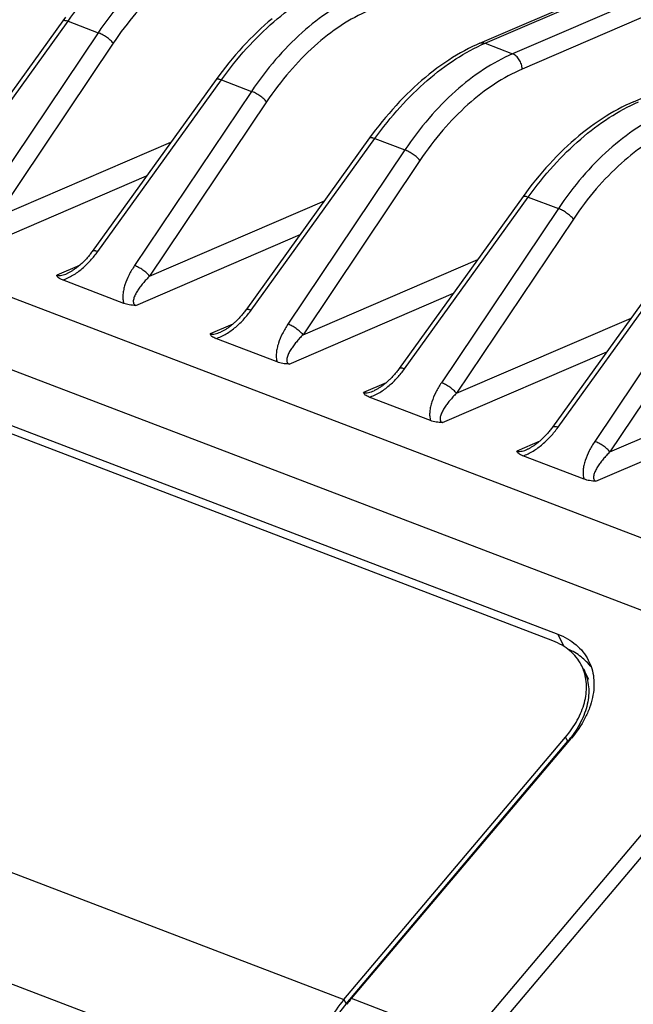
# Model space of a CAD drawing. Header units: millimetres. Extents: x 37 to 570, y 22 to 398.
# Tile 12 of 52: x 120 to 131, y 185 to 203. Entities that reach past the tile are written whole.
import ezdxf

# ---------------------------------------------------------------- set-up
doc = ezdxf.new("R2010")
doc.units = ezdxf.units.MM
doc.header["$LTSCALE"] = 32.67
doc.layers.add('00_COMPONENTS', color=7, linetype='CONTINUOUS')

msp = doc.modelspace()

# ---------------------------------------------------------------- linework, layer by layer
at = {"layer": '00_COMPONENTS', "color": 7}
for p, q in [((128.537, 202.773), (163.047, 217.632)), ((131.446, 201.662), (165.956, 216.521)), ((104.052, 201.487), (130.012, 191.573)), ((129.922, 191.445), (103.961, 201.359)), ((121.785, 197.843), (120.622, 198.287)), ((124.694, 196.732), (123.531, 197.176)), ((127.602, 195.621), (126.44, 196.065)), ((130.511, 194.511), (129.349, 194.954)), ((130.602, 190.714), (130.458, 190.991)), ((125.959, 184.648), (130.162, 189.623)), ((126.001, 184.567), (130.205, 189.542)), ((126.101, 184.665), (130.273, 189.603))]:
    msp.add_line(p, q, dxfattribs=at)
at = {"layer": '00_COMPONENTS', "color": 4}
for p, q in [((128.635, 202.772), (163.146, 217.631)), ((163.667, 217.432), (129.157, 202.572)), ((163.849, 217.142), (129.339, 202.282)), ((135.495, 191.906), (102.277, 204.592)), ((134.314, 190.984), (101.096, 203.669)), ((118.382, 199.936), (120.727, 203.19)), ((120.727, 203.19), (121.297, 202.972)), ((121.297, 202.972), (119.08, 199.67)), ((121.582, 202.773), (119.365, 199.471)), ((128.635, 202.772), (129.157, 202.572)), ((121.291, 198.825), (123.636, 202.079)), ((123.636, 202.079), (124.206, 201.861)), ((124.206, 201.861), (121.989, 198.559)), ((124.491, 201.662), (122.274, 198.36)), ((119.365, 199.471), (122.679, 200.897)), ((124.2, 197.715), (126.545, 200.968)), ((126.545, 200.968), (127.115, 200.751)), ((127.115, 200.751), (124.898, 197.448)), ((127.4, 200.551), (125.183, 197.249)), ((119.101, 198.915), (122.217, 200.257)), ((122.274, 198.36), (125.588, 199.786)), ((127.109, 196.604), (129.453, 199.857)), ((129.453, 199.857), (130.024, 199.64)), ((130.024, 199.64), (127.806, 196.337)), ((130.309, 199.44), (128.092, 196.138)), ((122.01, 197.804), (125.126, 199.146)), ((125.183, 197.249), (128.497, 198.676)), ((130.018, 195.493), (132.362, 198.747)), ((120.943, 198.561), (120.513, 198.376)), ((132.932, 198.529), (130.715, 195.226)), ((133.218, 198.33), (131.001, 195.027)), ((124.918, 196.693), (128.035, 198.035)), ((123.852, 197.45), (123.421, 197.265)), ((128.092, 196.138), (131.405, 197.565)), ((127.827, 195.582), (130.944, 196.924)), ((126.761, 196.339), (126.33, 196.154)), ((131.001, 195.027), (134.065, 196.347)), ((130.736, 194.471), (133.852, 195.813)), ((97.308, 195.59), (125.959, 184.648)), ((129.67, 195.229), (129.239, 195.043)), ((96.627, 193.74), (125.279, 182.798)), ((130.134, 191.338), (130.012, 191.573)), ((128.32, 183.889), (134.303, 190.97)), ((128.547, 183.733), (134.529, 190.814)), ((130.211, 189.53), (130.162, 189.623)), ((125.959, 184.648), (126.001, 184.567)), ((128.274, 183.835), (126.101, 184.665))]:
    msp.add_line(p, q, dxfattribs=at)
at = {"layer": '00_COMPONENTS', "color": 7}
for points in [[(120.679, 203.269), (120.628, 203.198)], [(124.596, 203.237), (124.524, 203.176), (124.452, 203.114), (124.382, 203.05), (124.312, 202.984), (124.242, 202.916), (124.173, 202.847), (124.105, 202.776), (124.038, 202.704), (123.971, 202.63), (123.905, 202.555), (123.84, 202.478), (123.776, 202.4), (123.712, 202.321), (123.65, 202.24), (123.588, 202.158), (123.537, 202.087)], [(120.628, 203.198), (118.278, 199.938)], [(128.537, 202.773), (128.472, 202.744), (128.396, 202.708), (128.32, 202.671), (128.245, 202.631), (128.169, 202.589), (128.094, 202.546), (128.019, 202.5), (127.945, 202.452), (127.87, 202.403), (127.796, 202.351), (127.723, 202.298), (127.649, 202.242), (127.577, 202.185), (127.504, 202.126), (127.432, 202.065), (127.361, 202.003), (127.29, 201.939), (127.22, 201.873), (127.151, 201.805), (127.082, 201.736), (127.014, 201.666), (126.946, 201.593), (126.88, 201.519), (126.814, 201.444), (126.749, 201.368), (126.684, 201.289), (126.621, 201.21), (126.559, 201.129), (126.497, 201.047), (126.445, 200.977)], [(123.537, 202.087), (121.187, 198.827), (121.175, 198.81), (121.162, 198.794), (121.15, 198.778), (121.138, 198.763), (121.125, 198.747), (121.113, 198.732), (121.1, 198.718), (121.087, 198.703), (121.075, 198.689), (121.062, 198.676), (121.049, 198.662), (121.037, 198.649), (121.024, 198.636), (121.011, 198.624), (120.999, 198.611), (120.986, 198.599), (120.973, 198.588), (120.961, 198.576), (120.948, 198.565), (120.935, 198.554), (120.922, 198.544), (120.91, 198.533), (120.897, 198.523), (120.884, 198.513), (120.872, 198.504), (120.859, 198.495), (120.846, 198.486), (120.834, 198.477), (120.821, 198.469), (120.809, 198.461), (120.796, 198.453), (120.784, 198.446), (120.772, 198.439), (120.76, 198.432), (120.748, 198.426), (120.736, 198.42), (120.724, 198.415), (120.712, 198.409), (120.711, 198.409)], [(131.446, 201.662), (131.38, 201.633), (131.305, 201.597), (131.229, 201.56), (131.154, 201.52), (131.078, 201.479), (131.003, 201.435), (130.928, 201.389), (130.854, 201.341), (130.779, 201.292), (130.705, 201.24), (130.632, 201.187), (130.558, 201.131), (130.485, 201.074), (130.413, 201.015), (130.341, 200.955), (130.27, 200.892), (130.199, 200.828), (130.129, 200.762), (130.06, 200.695), (129.991, 200.625), (129.923, 200.555), (129.855, 200.482), (129.789, 200.409), (129.723, 200.333), (129.658, 200.257), (129.593, 200.179), (129.53, 200.099), (129.467, 200.018), (129.406, 199.936), (129.354, 199.866)], [(126.445, 200.977), (124.096, 197.716), (124.084, 197.7), (124.071, 197.683), (124.059, 197.667), (124.046, 197.652), (124.034, 197.636), (124.021, 197.621), (124.009, 197.607), (123.996, 197.592), (123.984, 197.578), (123.971, 197.565), (123.958, 197.551), (123.946, 197.538), (123.933, 197.525), (123.92, 197.513), (123.907, 197.5), (123.895, 197.488), (123.882, 197.477), (123.869, 197.465), (123.857, 197.454), (123.844, 197.443), (123.831, 197.433), (123.818, 197.422), (123.806, 197.412), (123.793, 197.403), (123.78, 197.393), (123.768, 197.384), (123.755, 197.375), (123.743, 197.367), (123.73, 197.358), (123.718, 197.35), (123.705, 197.343), (123.693, 197.335), (123.681, 197.328), (123.668, 197.322), (123.656, 197.315), (123.644, 197.309), (123.633, 197.304), (123.621, 197.299), (123.62, 197.298)], [(129.354, 199.866), (127.005, 196.605), (126.992, 196.589), (126.98, 196.572), (126.968, 196.557), (126.955, 196.541), (126.943, 196.526), (126.93, 196.511), (126.918, 196.496), (126.905, 196.482), (126.892, 196.468), (126.88, 196.454), (126.867, 196.44), (126.854, 196.427), (126.842, 196.414), (126.829, 196.402), (126.816, 196.39), (126.804, 196.378), (126.791, 196.366), (126.778, 196.355), (126.765, 196.343), (126.753, 196.332), (126.74, 196.322), (126.727, 196.312), (126.715, 196.302), (126.702, 196.292), (126.689, 196.282), (126.677, 196.273), (126.664, 196.264), (126.651, 196.256), (126.639, 196.247), (126.626, 196.239), (126.614, 196.232), (126.602, 196.224), (126.589, 196.217), (126.577, 196.211), (126.565, 196.204), (126.553, 196.198), (126.541, 196.193), (126.53, 196.188), (126.529, 196.187)], [(132.263, 198.755), (129.913, 195.495), (129.901, 195.478), (129.889, 195.462), (129.876, 195.446), (129.864, 195.43), (129.852, 195.415), (129.839, 195.4), (129.826, 195.385), (129.814, 195.371), (129.801, 195.357), (129.789, 195.343), (129.776, 195.33), (129.763, 195.316), (129.75, 195.304), (129.738, 195.291), (129.725, 195.279), (129.712, 195.267), (129.7, 195.255), (129.687, 195.244), (129.674, 195.233), (129.661, 195.222), (129.649, 195.211), (129.636, 195.201), (129.623, 195.191), (129.611, 195.181), (129.598, 195.171), (129.585, 195.162), (129.573, 195.153), (129.56, 195.145), (129.548, 195.137), (129.535, 195.129), (129.523, 195.121), (129.51, 195.114), (129.498, 195.107), (129.486, 195.1), (129.474, 195.094), (129.462, 195.088), (129.45, 195.082), (129.439, 195.077), (129.437, 195.076)]]:
    msp.add_lwpolyline(points, dxfattribs=at)
for centre, radius, start, end in [((129.696, 190.595), 0.859, 21.3864, 27.4817), ((129.691, 190.593), 0.864, 20.3389, 21.3885), ((128.601, 190.898), 2.1, 319.7965, 322.2592), ((128.104, 182.974), 2.622, 139.8337, 142.8735)]:
    msp.add_arc(centre, radius, start, end, dxfattribs=at)
at = {"layer": '00_COMPONENTS', "color": 4}
for points, knots in [([(120.727, 203.19), (120.875, 203.396), (121.186, 203.783), (121.7, 204.291), (122.241, 204.701), (122.625, 204.91), (122.818, 204.993)], [0, 0, 0, 0, 0.272756, 0.531989, 0.774905, 1, 1, 1, 1]), ([(123.339, 204.794), (123.148, 204.712), (122.766, 204.502), (122.234, 204.088), (121.734, 203.573), (121.438, 203.181), (121.297, 202.972)], [0, 0, 0, 0, 0.225984, 0.468814, 0.727575, 1, 1, 1, 1]), ([(123.521, 204.504), (123.339, 204.426), (122.977, 204.227), (122.471, 203.833), (121.997, 203.344), (121.716, 202.971), (121.582, 202.773)], [0, 0, 0, 0, 0.226008, 0.468836, 0.727585, 1, 1, 1, 1]), ([(123.636, 202.079), (123.784, 202.285), (124.094, 202.672), (124.609, 203.18), (125.15, 203.59), (125.534, 203.8), (125.727, 203.882)], [0, 0, 0, 0, 0.272756, 0.531989, 0.774905, 1, 1, 1, 1]), ([(126.248, 203.683), (126.056, 203.601), (125.675, 203.391), (125.143, 202.977), (124.643, 202.463), (124.346, 202.07), (124.206, 201.861)], [0, 0, 0, 0, 0.225984, 0.468814, 0.727575, 1, 1, 1, 1]), ([(126.43, 203.393), (126.248, 203.315), (125.885, 203.116), (125.38, 202.722), (124.906, 202.233), (124.624, 201.861), (124.491, 201.662)], [0, 0, 0, 0, 0.226008, 0.468836, 0.727585, 1, 1, 1, 1]), ([(120.628, 203.198), (120.635, 203.208), (120.656, 203.209), (120.677, 203.206), (120.699, 203.201), (120.715, 203.195), (120.727, 203.19)], [0, 0, 0, 0, 0.34807, 0.482206, 0.636147, 1, 1, 1, 1]), ([(121.582, 202.773), (121.566, 202.794), (121.526, 202.835), (121.456, 202.89), (121.378, 202.937), (121.324, 202.963), (121.297, 202.972)], [0, 0, 0, 0, 0.224051, 0.488798, 0.759434, 1, 1, 1, 1]), ([(126.545, 200.968), (126.693, 201.174), (127.003, 201.561), (127.518, 202.069), (128.058, 202.479), (128.443, 202.689), (128.635, 202.772)], [0, 0, 0, 0, 0.272756, 0.531989, 0.774905, 1, 1, 1, 1]), ([(128.537, 202.773), (128.552, 202.779), (128.586, 202.785), (128.619, 202.778), (128.635, 202.772)], [0, 0, 0, 0, 0.47834, 1, 1, 1, 1]), ([(129.157, 202.572), (128.965, 202.49), (128.583, 202.28), (128.051, 201.866), (127.552, 201.352), (127.255, 200.959), (127.115, 200.751)], [0, 0, 0, 0, 0.225984, 0.468814, 0.727575, 1, 1, 1, 1]), ([(129.339, 202.282), (129.338, 202.313), (129.327, 202.376), (129.287, 202.461), (129.231, 202.531), (129.182, 202.563), (129.157, 202.572)], [0, 0, 0, 0, 0.257141, 0.522896, 0.776037, 1, 1, 1, 1]), ([(129.339, 202.282), (129.157, 202.204), (128.794, 202.005), (128.289, 201.611), (127.815, 201.123), (127.533, 200.75), (127.4, 200.551)], [0, 0, 0, 0, 0.226008, 0.468836, 0.727585, 1, 1, 1, 1]), ([(123.537, 202.087), (123.544, 202.097), (123.564, 202.099), (123.585, 202.095), (123.607, 202.09), (123.624, 202.084), (123.636, 202.079)], [0, 0, 0, 0, 0.34807, 0.482206, 0.636147, 1, 1, 1, 1]), ([(124.491, 201.662), (124.475, 201.683), (124.435, 201.724), (124.364, 201.779), (124.287, 201.827), (124.233, 201.852), (124.206, 201.861)], [0, 0, 0, 0, 0.224051, 0.488798, 0.759434, 1, 1, 1, 1]), ([(129.453, 199.857), (129.602, 200.063), (129.912, 200.451), (130.426, 200.958), (130.967, 201.369), (131.352, 201.578), (131.544, 201.661)], [0, 0, 0, 0, 0.272756, 0.531989, 0.774905, 1, 1, 1, 1]), ([(132.066, 201.462), (131.874, 201.379), (131.492, 201.169), (130.96, 200.755), (130.461, 200.241), (130.164, 199.848), (130.024, 199.64)], [0, 0, 0, 0, 0.225984, 0.468814, 0.727575, 1, 1, 1, 1]), ([(132.248, 201.172), (132.066, 201.093), (131.703, 200.894), (131.198, 200.5), (130.724, 200.012), (130.442, 199.639), (130.309, 199.44)], [0, 0, 0, 0, 0.226008, 0.468836, 0.727585, 1, 1, 1, 1]), ([(126.445, 200.977), (126.452, 200.986), (126.473, 200.988), (126.494, 200.985), (126.516, 200.979), (126.533, 200.973), (126.545, 200.968)], [0, 0, 0, 0, 0.34807, 0.482206, 0.636147, 1, 1, 1, 1]), ([(127.4, 200.551), (127.384, 200.572), (127.343, 200.613), (127.273, 200.668), (127.196, 200.716), (127.141, 200.741), (127.115, 200.751)], [0, 0, 0, 0, 0.224051, 0.488798, 0.759434, 1, 1, 1, 1]), ([(129.354, 199.866), (129.361, 199.875), (129.382, 199.877), (129.403, 199.874), (129.425, 199.868), (129.442, 199.862), (129.453, 199.857)], [0, 0, 0, 0, 0.34807, 0.482206, 0.636147, 1, 1, 1, 1]), ([(130.309, 199.44), (130.293, 199.461), (130.252, 199.502), (130.182, 199.557), (130.105, 199.605), (130.05, 199.63), (130.024, 199.64)], [0, 0, 0, 0, 0.224051, 0.488798, 0.759434, 1, 1, 1, 1]), ([(120.622, 198.287), (120.657, 198.297), (120.724, 198.323), (120.853, 198.392), (121.001, 198.501), (121.158, 198.654), (121.249, 198.767), (121.291, 198.825)], [0, 0, 0, 0, 0.122357, 0.24779, 0.501089, 0.752857, 1, 1, 1, 1]), ([(121.192, 198.834), (121.199, 198.843), (121.22, 198.845), (121.241, 198.842), (121.263, 198.836), (121.28, 198.83), (121.291, 198.825)], [0, 0, 0, 0, 0.34807, 0.482206, 0.636147, 1, 1, 1, 1]), ([(120.513, 198.376), (120.527, 198.37), (120.56, 198.367), (120.628, 198.376), (120.678, 198.395), (120.711, 198.409)], [0, 0, 0, 0, 0.224464, 0.477009, 1, 1, 1, 1]), ([(121.989, 198.559), (121.95, 198.502), (121.881, 198.385), (121.815, 198.23), (121.781, 198.106), (121.766, 198.015), (121.765, 197.926), (121.776, 197.869), (121.785, 197.843)], [0, 0, 0, 0, 0.271062, 0.530976, 0.655638, 0.775812, 0.890738, 1, 1, 1, 1]), ([(122.274, 198.36), (122.258, 198.38), (122.217, 198.421), (122.147, 198.476), (122.07, 198.524), (122.015, 198.55), (121.989, 198.559)], [0, 0, 0, 0, 0.224051, 0.488798, 0.759434, 1, 1, 1, 1]), ([(122.274, 198.36), (122.252, 198.337), (122.208, 198.292), (122.147, 198.222), (122.091, 198.151), (122.049, 198.09), (122.02, 198.041), (122, 198.004), (121.984, 197.967), (121.971, 197.93), (121.964, 197.894), (121.964, 197.863), (121.97, 197.841), (121.979, 197.825), (121.992, 197.812), (122.003, 197.806), (122.01, 197.804)], [0, 0, 0, 0, 0.140891, 0.27873, 0.413098, 0.543299, 0.606513, 0.668193, 0.72805, 0.785702, 0.840692, 0.892743, 0.918059, 0.943565, 0.970413, 1, 1, 1, 1]), ([(123.531, 197.176), (123.565, 197.186), (123.633, 197.212), (123.762, 197.281), (123.91, 197.39), (124.066, 197.543), (124.158, 197.656), (124.2, 197.715)], [0, 0, 0, 0, 0.122357, 0.24779, 0.501089, 0.752857, 1, 1, 1, 1]), ([(124.101, 197.723), (124.108, 197.733), (124.129, 197.734), (124.15, 197.731), (124.172, 197.725), (124.188, 197.719), (124.2, 197.715)], [0, 0, 0, 0, 0.34807, 0.482206, 0.636147, 1, 1, 1, 1]), ([(124.898, 197.448), (124.859, 197.391), (124.79, 197.274), (124.724, 197.119), (124.689, 196.995), (124.675, 196.904), (124.674, 196.815), (124.684, 196.759), (124.694, 196.732)], [0, 0, 0, 0, 0.271062, 0.530976, 0.655638, 0.775812, 0.890738, 1, 1, 1, 1]), ([(125.183, 197.249), (125.167, 197.27), (125.126, 197.31), (125.056, 197.365), (124.979, 197.413), (124.924, 197.439), (124.898, 197.448)], [0, 0, 0, 0, 0.224051, 0.488798, 0.759434, 1, 1, 1, 1]), ([(123.421, 197.265), (123.436, 197.259), (123.469, 197.256), (123.537, 197.266), (123.587, 197.284), (123.62, 197.298)], [0, 0, 0, 0, 0.224464, 0.477009, 1, 1, 1, 1]), ([(125.183, 197.249), (125.16, 197.226), (125.117, 197.181), (125.056, 197.111), (125, 197.04), (124.958, 196.979), (124.928, 196.93), (124.909, 196.893), (124.892, 196.856), (124.88, 196.819), (124.873, 196.783), (124.873, 196.752), (124.879, 196.73), (124.887, 196.715), (124.901, 196.701), (124.912, 196.695), (124.918, 196.693)], [0, 0, 0, 0, 0.140891, 0.27873, 0.413098, 0.543299, 0.606513, 0.668193, 0.72805, 0.785702, 0.840692, 0.892743, 0.918059, 0.943565, 0.970413, 1, 1, 1, 1]), ([(126.44, 196.065), (126.474, 196.075), (126.542, 196.101), (126.67, 196.17), (126.818, 196.28), (126.975, 196.433), (127.067, 196.545), (127.109, 196.604)], [0, 0, 0, 0, 0.122357, 0.24779, 0.501089, 0.752857, 1, 1, 1, 1]), ([(127.01, 196.612), (127.017, 196.622), (127.037, 196.623), (127.058, 196.62), (127.08, 196.615), (127.097, 196.609), (127.109, 196.604)], [0, 0, 0, 0, 0.34807, 0.482206, 0.636147, 1, 1, 1, 1]), ([(127.806, 196.337), (127.768, 196.28), (127.699, 196.163), (127.633, 196.008), (127.598, 195.884), (127.584, 195.793), (127.582, 195.705), (127.593, 195.648), (127.602, 195.621)], [0, 0, 0, 0, 0.271062, 0.530976, 0.655638, 0.775812, 0.890738, 1, 1, 1, 1]), ([(128.092, 196.138), (128.076, 196.159), (128.035, 196.2), (127.965, 196.255), (127.888, 196.302), (127.833, 196.328), (127.806, 196.337)], [0, 0, 0, 0, 0.224051, 0.488798, 0.759434, 1, 1, 1, 1]), ([(126.33, 196.154), (126.344, 196.148), (126.378, 196.145), (126.445, 196.155), (126.496, 196.173), (126.529, 196.187)], [0, 0, 0, 0, 0.224464, 0.477009, 1, 1, 1, 1]), ([(128.092, 196.138), (128.069, 196.116), (128.026, 196.07), (127.965, 196), (127.908, 195.929), (127.867, 195.868), (127.837, 195.819), (127.818, 195.782), (127.801, 195.745), (127.789, 195.708), (127.781, 195.672), (127.781, 195.642), (127.788, 195.619), (127.796, 195.604), (127.81, 195.591), (127.821, 195.585), (127.827, 195.582)], [0, 0, 0, 0, 0.140891, 0.27873, 0.413098, 0.543299, 0.606513, 0.668193, 0.72805, 0.785702, 0.840692, 0.892743, 0.918059, 0.943565, 0.970413, 1, 1, 1, 1]), ([(129.349, 194.954), (129.383, 194.964), (129.451, 194.99), (129.579, 195.059), (129.727, 195.169), (129.884, 195.322), (129.976, 195.435), (130.018, 195.493)], [0, 0, 0, 0, 0.122357, 0.24779, 0.501089, 0.752857, 1, 1, 1, 1]), ([(129.918, 195.501), (129.925, 195.511), (129.946, 195.512), (129.967, 195.509), (129.989, 195.504), (130.006, 195.498), (130.018, 195.493)], [0, 0, 0, 0, 0.34807, 0.482206, 0.636147, 1, 1, 1, 1]), ([(130.715, 195.226), (130.677, 195.169), (130.607, 195.052), (130.541, 194.897), (130.507, 194.773), (130.492, 194.682), (130.491, 194.594), (130.502, 194.537), (130.511, 194.511)], [0, 0, 0, 0, 0.27106, 0.530976, 0.655643, 0.775818, 0.890744, 1, 1, 1, 1]), ([(131.001, 195.027), (130.984, 195.048), (130.944, 195.089), (130.874, 195.144), (130.796, 195.192), (130.742, 195.217), (130.715, 195.226)], [0, 0, 0, 0, 0.224051, 0.488798, 0.759434, 1, 1, 1, 1]), ([(129.239, 195.043), (129.253, 195.038), (129.287, 195.034), (129.354, 195.044), (129.405, 195.062), (129.437, 195.076)], [0, 0, 0, 0, 0.224464, 0.477009, 1, 1, 1, 1]), ([(131.001, 195.027), (130.978, 195.005), (130.935, 194.959), (130.873, 194.889), (130.817, 194.818), (130.775, 194.757), (130.746, 194.708), (130.726, 194.671), (130.71, 194.634), (130.698, 194.597), (130.69, 194.561), (130.69, 194.531), (130.696, 194.508), (130.705, 194.493), (130.718, 194.48), (130.73, 194.474), (130.736, 194.471)], [0, 0, 0, 0, 0.14089, 0.278729, 0.413099, 0.543301, 0.606517, 0.668199, 0.728058, 0.785712, 0.840703, 0.892752, 0.918065, 0.943569, 0.970414, 1, 1, 1, 1])]:
    msp.add_open_spline(points, degree=3, knots=knots, dxfattribs=at)
at = {"layer": '00_COMPONENTS', "color": 7}
for points, knots in [([(120.622, 198.287), (120.608, 198.292), (120.582, 198.304), (120.548, 198.325), (120.523, 198.348), (120.514, 198.367), (120.513, 198.376)], [0, 0, 0, 0, 0.314656, 0.587039, 0.81325, 1, 1, 1, 1]), ([(122.01, 197.804), (121.969, 197.804), (121.893, 197.811), (121.818, 197.83), (121.785, 197.843)], [0, 0, 0, 0, 0.532145, 1, 1, 1, 1]), ([(123.531, 197.176), (123.517, 197.182), (123.491, 197.193), (123.457, 197.214), (123.432, 197.237), (123.423, 197.256), (123.421, 197.265)], [0, 0, 0, 0, 0.314656, 0.587039, 0.81325, 1, 1, 1, 1]), ([(124.918, 196.693), (124.878, 196.693), (124.801, 196.7), (124.727, 196.719), (124.694, 196.732)], [0, 0, 0, 0, 0.532145, 1, 1, 1, 1]), ([(126.44, 196.065), (126.426, 196.071), (126.399, 196.082), (126.365, 196.103), (126.341, 196.126), (126.332, 196.145), (126.33, 196.154)], [0, 0, 0, 0, 0.314656, 0.58704, 0.813251, 1, 1, 1, 1]), ([(127.827, 195.582), (127.787, 195.582), (127.71, 195.589), (127.636, 195.609), (127.602, 195.621)], [0, 0, 0, 0, 0.532146, 1, 1, 1, 1]), ([(129.349, 194.954), (129.334, 194.96), (129.308, 194.971), (129.274, 194.992), (129.25, 195.015), (129.241, 195.034), (129.239, 195.043)], [0, 0, 0, 0, 0.314656, 0.58704, 0.813251, 1, 1, 1, 1]), ([(130.736, 194.471), (130.695, 194.472), (130.619, 194.478), (130.545, 194.498), (130.511, 194.511)], [0, 0, 0, 0, 0.532158, 1, 1, 1, 1]), ([(130.012, 191.573), (130.077, 191.548), (130.198, 191.491), (130.361, 191.378), (130.495, 191.242), (130.564, 191.137), (130.592, 191.082)], [0, 0, 0, 0, 0.265273, 0.518024, 0.761492, 1, 1, 1, 1]), ([(130.458, 190.991), (130.432, 191.042), (130.368, 191.139), (130.244, 191.265), (130.094, 191.369), (129.981, 191.422), (129.922, 191.445)], [0, 0, 0, 0, 0.238508, 0.481978, 0.734726, 1, 1, 1, 1]), ([(130.65, 190.947), (130.595, 191.02), (130.459, 191.156), (130.294, 191.25), (130.204, 191.289)], [0, 0, 0, 0, 0.485263, 1, 1, 1, 1]), ([(130.592, 191.082), (130.619, 191.03), (130.664, 190.92), (130.699, 190.744), (130.703, 190.558), (130.676, 190.366), (130.618, 190.171), (130.499, 189.905), (130.371, 189.719), (130.273, 189.603)], [0, 0, 0, 0, 0.10922, 0.220478, 0.335577, 0.455911, 0.58238, 0.71539, 1, 1, 1, 1]), ([(130.162, 189.623), (130.246, 189.722), (130.356, 189.879), (130.464, 190.104), (130.52, 190.269), (130.553, 190.434), (130.562, 190.594), (130.546, 190.748), (130.519, 190.846), (130.501, 190.893)], [0, 0, 0, 0, 0.282402, 0.415223, 0.542085, 0.663213, 0.779197, 0.891016, 1, 1, 1, 1]), ([(130.5, 190.91), (130.524, 190.864), (130.563, 190.768), (130.597, 190.614), (130.604, 190.452), (130.585, 190.284), (130.54, 190.114), (130.446, 189.88), (130.342, 189.716), (130.261, 189.612)], [0, 0, 0, 0, 0.110253, 0.222362, 0.337987, 0.458449, 0.58465, 0.717058, 1, 1, 1, 1]), ([(125.959, 184.648), (125.853, 184.522), (125.662, 184.244), (125.448, 183.783), (125.312, 183.295), (125.279, 182.961), (125.279, 182.798)], [0, 0, 0, 0, 0.245895, 0.501547, 0.756394, 1, 1, 1, 1]), ([(126.001, 184.567), (125.902, 184.449), (125.723, 184.189), (125.523, 183.757), (125.396, 183.3), (125.365, 182.988), (125.365, 182.835)], [0, 0, 0, 0, 0.245895, 0.501547, 0.756394, 1, 1, 1, 1])]:
    msp.add_open_spline(points, degree=3, knots=knots, dxfattribs=at)

doc.saveas('drawing.dxf')
